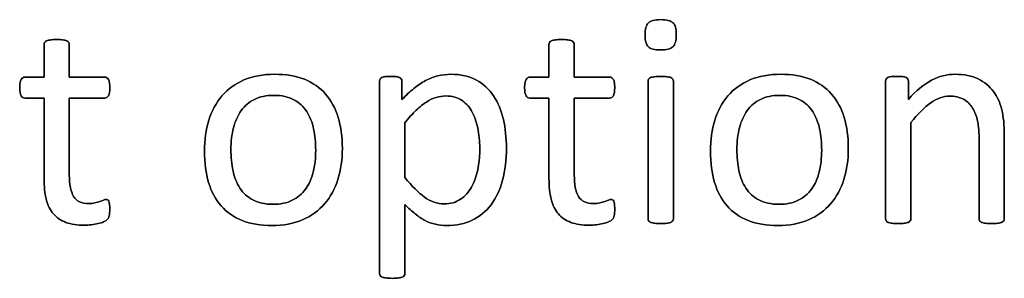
# Model space of a CAD drawing. Header units: inches. Extents: x 0 to 17820, y -10 to 12600.
# Tile 86 of 256: x 1527 to 2022, y 11880 to 12010. Entities that reach past the tile are written whole.
import ezdxf

# ---------------------------------------------------------------- set-up
doc = ezdxf.new("R2010")
doc.units = ezdxf.units.IN
doc.layers.add('254', color=7, linetype='Continuous', true_color=0xffffff)

msp = doc.modelspace()

# ---------------------------------------------------------------- linework, layer by layer
at = {"layer": '254', "color": 150, "linetype": 'Continuous', "lineweight": 25}
for points, knots in [([(1855.358, 11996.782), (1856.491, 11997.871), (1857.068, 11999.891), (1857.068, 12005.776), (1856.52, 12007.767), (1854.299, 12009.874), (1852.25, 12010.393), (1846.248, 12010.393), (1844.171, 12009.873), (1843.046, 12008.777), (1841.921, 12007.709), (1841.372, 12005.69), (1841.372, 11999.775), (1841.921, 11997.784), (1844.113, 11995.707), (1846.162, 11995.159), (1852.163, 11995.159), (1854.24, 11995.707), (1855.358, 11996.782)], [0, 0, 0, 0, 0.128303, 0.128303, 0.2541147, 0.2541147, 0.3766179, 0.3766179, 0.5014998, 0.5014998, 0.5014998, 0.626434, 0.626434, 0.7501552, 0.7501552, 0.8738764, 0.8738764, 1, 1, 1, 1]), ([(1572.244, 11911.778), (1572.446, 11912.643), (1572.561, 11913.826), (1572.561, 11916.25), (1572.503, 11917), (1572.417, 11917.634), (1572.301, 11918.24), (1572.186, 11918.731), (1572.071, 11919.077), (1571.926, 11919.452), (1571.753, 11919.683), (1571.523, 11919.827), (1571.292, 11919.943), (1571.032, 11920), (1570.368, 11920), (1569.907, 11919.885), (1569.416, 11919.654), (1568.897, 11919.423), (1568.262, 11919.192), (1567.57, 11918.933), (1566.849, 11918.673), (1566.012, 11918.442), (1564.165, 11917.981), (1563.127, 11917.865), (1558.308, 11917.865), (1555.769, 11919.077), (1552.929, 11923.946), (1552.25, 11927.559), (1552.25, 11945.188), (1552.25, 11958.056), (1552.25, 11970.924), (1558.174, 11970.924), (1564.098, 11970.924), (1570.801, 11970.924), (1571.407, 11971.356), (1572.33, 11972.972), (1572.561, 11974.328), (1572.561, 11977.156), (1572.503, 11977.963), (1572.417, 11978.627), (1572.301, 11979.291), (1572.128, 11979.839), (1571.898, 11980.272), (1571.667, 11980.733), (1571.407, 11981.022), (1571.09, 11981.195), (1570.801, 11981.397), (1570.426, 11981.483), (1564.098, 11981.483), (1558.174, 11981.483), (1552.25, 11981.483), (1552.25, 11986.965), (1552.25, 11992.447), (1552.25, 11998.304), (1552.134, 11998.621), (1551.73, 11999.256), (1551.413, 11999.516), (1550.49, 11999.977), (1549.826, 12000.15), (1549.018, 12000.237), (1548.21, 12000.352), (1547.143, 12000.41), (1544.633, 12000.41), (1543.594, 12000.352), (1542.786, 12000.237), (1541.978, 12000.15), (1541.315, 11999.977), (1540.334, 11999.516), (1540.016, 11999.256), (1539.814, 11998.939), (1539.641, 11998.621), (1539.555, 11998.304), (1539.555, 11992.447), (1539.555, 11986.965), (1539.555, 11981.483), (1536.352, 11981.483), (1533.15, 11981.483), (1529.514, 11981.483), (1529.168, 11981.397), (1528.822, 11981.195), (1528.476, 11981.022), (1528.216, 11980.733), (1528.014, 11980.272), (1527.812, 11979.839), (1527.639, 11979.291), (1527.524, 11978.627), (1527.379, 11977.963), (1527.322, 11977.156), (1527.322, 11974.328), (1527.553, 11972.972), (1528.476, 11971.356), (1529.082, 11970.924), (1533.092, 11970.924), (1536.323, 11970.924), (1539.555, 11970.924), (1539.555, 11957.44), (1539.555, 11943.957), (1539.555, 11926.463), (1539.93, 11923.001), (1540.68, 11920.058), (1541.401, 11917.086), (1542.613, 11914.663), (1545.888, 11910.813), (1547.98, 11909.383), (1553.115, 11907.479), (1556.202, 11907.017), (1560.963, 11907.017), (1562.146, 11907.075), (1563.329, 11907.248), (1564.512, 11907.392), (1565.637, 11907.594), (1567.714, 11908.056), (1568.666, 11908.344), (1569.474, 11908.69), (1570.311, 11909.066), (1570.917, 11909.441), (1571.321, 11909.845), (1571.753, 11910.248), (1572.042, 11910.912), (1572.244, 11911.778)], [0, 0, 0, 0, 0.0169336, 0.0169336, 0.0273543, 0.0273543, 0.0273543, 0.0342551, 0.0342551, 0.0342551, 0.0386532, 0.0386532, 0.0386532, 0.0421312, 0.0421312, 0.0486524, 0.0486524, 0.0486524, 0.0578371, 0.0578371, 0.0578371, 0.0698121, 0.0698121, 0.0817871, 0.0817871, 0.1185882, 0.1185882, 0.1557168, 0.1557168, 0.2560764, 0.2560764, 0.2560764, 0.3153147, 0.3153147, 0.3231042, 0.3231042, 0.3308936, 0.3308936, 0.3350317, 0.3350317, 0.3350317, 0.3406368, 0.3406368, 0.3406368, 0.3446716, 0.3446716, 0.3446716, 0.3483066, 0.3483066, 0.4016209, 0.4016209, 0.4016209, 0.454298, 0.454298, 0.4579023, 0.4579023, 0.4615065, 0.4615065, 0.4651107, 0.4651107, 0.4651107, 0.4751388, 0.4751388, 0.484939, 0.484939, 0.484939, 0.4914006, 0.4914006, 0.4978622, 0.4978622, 0.4978622, 0.5012317, 0.5012317, 0.550479, 0.550479, 0.550479, 0.5810003, 0.5810003, 0.5851248, 0.5851248, 0.5851248, 0.5891096, 0.5891096, 0.5891096, 0.5945805, 0.5945805, 0.5945805, 0.6024171, 0.6024171, 0.6171684, 0.6171684, 0.6319196, 0.6319196, 0.69311, 0.69311, 0.69311, 0.82944, 0.82944, 0.8699889, 0.8699889, 0.8699889, 0.8978939, 0.8978939, 0.9255581, 0.9255581, 0.9532222, 0.9532222, 0.9623692, 0.9623692, 0.9623692, 0.9738223, 0.9738223, 0.9852753, 0.9852753, 0.9852753, 0.9926659, 0.9926659, 0.9926659, 1, 1, 1, 1]), ([(1825.821, 11911.778), (1826.023, 11912.643), (1826.139, 11913.826), (1826.139, 11916.25), (1826.081, 11917), (1825.995, 11917.634), (1825.879, 11918.24), (1825.764, 11918.731), (1825.648, 11919.077), (1825.504, 11919.452), (1825.331, 11919.683), (1825.1, 11919.827), (1824.869, 11919.943), (1824.61, 11920), (1823.946, 11920), (1823.484, 11919.885), (1822.994, 11919.654), (1822.475, 11919.423), (1821.84, 11919.192), (1821.147, 11918.933), (1820.426, 11918.673), (1819.589, 11918.442), (1817.743, 11917.981), (1816.704, 11917.865), (1811.886, 11917.865), (1809.347, 11919.077), (1806.507, 11923.946), (1805.827, 11927.559), (1805.827, 11945.188), (1805.827, 11958.056), (1805.827, 11970.924), (1811.751, 11970.924), (1817.676, 11970.924), (1824.379, 11970.924), (1824.985, 11971.356), (1825.908, 11972.972), (1826.139, 11974.328), (1826.139, 11977.156), (1826.081, 11977.963), (1825.995, 11978.627), (1825.879, 11979.291), (1825.706, 11979.839), (1825.475, 11980.272), (1825.244, 11980.733), (1824.985, 11981.022), (1824.667, 11981.195), (1824.379, 11981.397), (1824.004, 11981.483), (1817.676, 11981.483), (1811.751, 11981.483), (1805.827, 11981.483), (1805.827, 11986.965), (1805.827, 11992.447), (1805.827, 11998.304), (1805.712, 11998.621), (1805.308, 11999.256), (1804.99, 11999.516), (1804.067, 11999.977), (1803.404, 12000.15), (1802.596, 12000.237), (1801.788, 12000.352), (1800.72, 12000.41), (1798.21, 12000.41), (1797.172, 12000.352), (1796.364, 12000.237), (1795.556, 12000.15), (1794.892, 11999.977), (1793.911, 11999.516), (1793.594, 11999.256), (1793.392, 11998.939), (1793.219, 11998.621), (1793.132, 11998.304), (1793.132, 11992.447), (1793.132, 11986.965), (1793.132, 11981.483), (1789.93, 11981.483), (1786.727, 11981.483), (1783.092, 11981.483), (1782.746, 11981.397), (1782.4, 11981.195), (1782.053, 11981.022), (1781.794, 11980.733), (1781.592, 11980.272), (1781.39, 11979.839), (1781.217, 11979.291), (1781.101, 11978.627), (1780.957, 11977.963), (1780.899, 11977.156), (1780.899, 11974.328), (1781.13, 11972.972), (1782.053, 11971.356), (1782.659, 11970.924), (1786.67, 11970.924), (1789.901, 11970.924), (1793.132, 11970.924), (1793.132, 11957.44), (1793.132, 11943.957), (1793.132, 11926.463), (1793.508, 11923.001), (1794.258, 11920.058), (1794.979, 11917.086), (1796.191, 11914.663), (1799.466, 11910.813), (1801.557, 11909.383), (1806.693, 11907.479), (1809.78, 11907.017), (1814.54, 11907.017), (1815.723, 11907.075), (1816.906, 11907.248), (1818.089, 11907.392), (1819.214, 11907.594), (1821.292, 11908.056), (1822.244, 11908.344), (1823.052, 11908.69), (1823.888, 11909.066), (1824.494, 11909.441), (1824.898, 11909.845), (1825.331, 11910.248), (1825.619, 11910.912), (1825.821, 11911.778)], [0, 0, 0, 0, 0.0169336, 0.0169336, 0.0273543, 0.0273543, 0.0273543, 0.0342551, 0.0342551, 0.0342551, 0.0386532, 0.0386532, 0.0386532, 0.0421312, 0.0421312, 0.0486524, 0.0486524, 0.0486524, 0.0578371, 0.0578371, 0.0578371, 0.0698121, 0.0698121, 0.0817871, 0.0817871, 0.1185882, 0.1185882, 0.1557168, 0.1557168, 0.2560764, 0.2560764, 0.2560764, 0.3153147, 0.3153147, 0.3231042, 0.3231042, 0.3308936, 0.3308936, 0.3350317, 0.3350317, 0.3350317, 0.3406368, 0.3406368, 0.3406368, 0.3446716, 0.3446716, 0.3446716, 0.3483066, 0.3483066, 0.4016209, 0.4016209, 0.4016209, 0.454298, 0.454298, 0.4579023, 0.4579023, 0.4615065, 0.4615065, 0.4651107, 0.4651107, 0.4651107, 0.4751388, 0.4751388, 0.484939, 0.484939, 0.484939, 0.4914006, 0.4914006, 0.4978622, 0.4978622, 0.4978622, 0.5012317, 0.5012317, 0.550479, 0.550479, 0.550479, 0.5810003, 0.5810003, 0.5851248, 0.5851248, 0.5851248, 0.5891096, 0.5891096, 0.5891096, 0.5945805, 0.5945805, 0.5945805, 0.6024171, 0.6024171, 0.6171684, 0.6171684, 0.6319196, 0.6319196, 0.69311, 0.69311, 0.69311, 0.82944, 0.82944, 0.8699889, 0.8699889, 0.8699889, 0.8978939, 0.8978939, 0.9255581, 0.9255581, 0.9532222, 0.9532222, 0.9623692, 0.9623692, 0.9623692, 0.9738223, 0.9738223, 0.9852753, 0.9852753, 0.9852753, 0.9926659, 0.9926659, 0.9926659, 1, 1, 1, 1]), ([(1687.114, 11930.046), (1688.603, 11934.801), (1689.353, 11939.995), (1689.353, 11951.42), (1688.632, 11956.613), (1685.859, 11965.854), (1683.698, 11969.769), (1678.088, 11976.247), (1674.552, 11978.714), (1666.06, 11982.064), (1661.107, 11982.926), (1649.538, 11982.926), (1644.373, 11982.003), (1635.544, 11978.194), (1631.88, 11975.54), (1625.963, 11968.646), (1623.773, 11964.576), (1620.838, 11955.081), (1620.109, 11949.891), (1620.109, 11938.379), (1620.801, 11933.157), (1623.571, 11923.924), (1625.677, 11920), (1631.32, 11913.552), (1634.852, 11911.085), (1643.292, 11907.675), (1648.268, 11906.844), (1659.809, 11906.844), (1664.944, 11907.825), (1673.841, 11911.638), (1677.524, 11914.345), (1683.409, 11921.212), (1685.631, 11925.309), (1687.114, 11930.046)], [0, 0, 0, 0, 0.0581053, 0.0581053, 0.1179985, 0.1179985, 0.1779958, 0.1779958, 0.2382588, 0.2382588, 0.2986629, 0.2986629, 0.3612134, 0.3612134, 0.4237638, 0.4237638, 0.4857565, 0.4857565, 0.5474063, 0.5474063, 0.611258, 0.611258, 0.6751096, 0.6751096, 0.7386795, 0.7386795, 0.8024746, 0.8024746, 0.8682127, 0.8682127, 0.9341063, 0.9341063, 1, 1, 1, 1]), ([(1769.795, 11929.636), (1771.09, 11934.455), (1771.753, 11939.879), (1771.753, 11950.958), (1771.234, 11955.719), (1769.207, 11964.696), (1767.57, 11968.615), (1763.091, 11975.391), (1760.213, 11978.05), (1753.137, 11981.962), (1748.845, 11982.926), (1741.517, 11982.926), (1739.324, 11982.666), (1737.247, 11982.118), (1735.169, 11981.599), (1733.15, 11980.791), (1731.159, 11979.752), (1729.197, 11978.685), (1727.235, 11977.386), (1723.343, 11974.181), (1721.321, 11972.308), (1719.214, 11970.173), (1719.214, 11973.27), (1719.214, 11976.367), (1719.214, 11979.925), (1719.128, 11980.3), (1718.926, 11980.589), (1718.753, 11980.877), (1718.435, 11981.108), (1717.512, 11981.512), (1716.935, 11981.656), (1715.55, 11981.83), (1714.656, 11981.858), (1712.55, 11981.858), (1711.684, 11981.83), (1710.241, 11981.656), (1709.664, 11981.512), (1708.741, 11981.108), (1708.424, 11980.877), (1708.135, 11980.3), (1708.049, 11979.925), (1708.049, 11947.236), (1708.049, 11915.009), (1708.049, 11882.349), (1708.135, 11882.003), (1708.308, 11881.685), (1708.51, 11881.397), (1708.828, 11881.137), (1709.809, 11880.733), (1710.472, 11880.56), (1711.28, 11880.473), (1712.088, 11880.358), (1713.127, 11880.3), (1715.637, 11880.3), (1716.704, 11880.358), (1717.512, 11880.473), (1718.32, 11880.56), (1718.984, 11880.733), (1719.907, 11881.137), (1720.224, 11881.397), (1720.426, 11881.685), (1720.628, 11882.003), (1720.744, 11882.349), (1720.744, 11894.322), (1720.744, 11905.863), (1720.744, 11917.404), (1722.59, 11915.586), (1724.321, 11914.028), (1727.61, 11911.374), (1729.284, 11910.248), (1732.595, 11908.505), (1734.304, 11907.883), (1736.064, 11907.479), (1737.795, 11907.046), (1739.699, 11906.844), (1746.566, 11906.844), (1750.836, 11907.767), (1758.337, 11911.402), (1761.482, 11913.999), (1766.574, 11920.711), (1768.493, 11924.79), (1769.795, 11929.636)], [0, 0, 0, 0, 0.0539213, 0.0539213, 0.0985989, 0.0985989, 0.1436132, 0.1436132, 0.1881866, 0.1881866, 0.2324828, 0.2324828, 0.2528488, 0.2528488, 0.2528488, 0.2747557, 0.2747557, 0.2747557, 0.298571, 0.298571, 0.3220058, 0.3220058, 0.3220058, 0.3526958, 0.3526958, 0.3572707, 0.3572707, 0.3572707, 0.3612866, 0.3612866, 0.3653025, 0.3653025, 0.3693184, 0.3693184, 0.3732257, 0.3732257, 0.3771331, 0.3771331, 0.3810405, 0.3810405, 0.3849478, 0.3849478, 0.6577304, 0.6577304, 0.6613935, 0.6613935, 0.6613935, 0.6652587, 0.6652587, 0.6691239, 0.6691239, 0.6691239, 0.6784706, 0.6784706, 0.6880346, 0.6880346, 0.6880346, 0.6940597, 0.6940597, 0.7000848, 0.7000848, 0.7000848, 0.7035935, 0.7035935, 0.797161, 0.797161, 0.797161, 0.818167, 0.818167, 0.839173, 0.839173, 0.8604682, 0.8604682, 0.8604682, 0.87776, 0.87776, 0.9184324, 0.9184324, 0.9591047, 0.9591047, 1, 1, 1, 1]), ([(1855.286, 11909.205), (1855.481, 11909.469), (1855.596, 11909.816), (1855.596, 11933.32), (1855.596, 11956.392), (1855.596, 11979.839), (1855.481, 11980.156), (1855.077, 11980.791), (1854.76, 11981.051), (1853.836, 11981.454), (1853.173, 11981.599), (1852.365, 11981.714), (1851.557, 11981.801), (1850.49, 11981.858), (1847.98, 11981.858), (1846.941, 11981.801), (1846.133, 11981.714), (1845.325, 11981.599), (1844.662, 11981.454), (1843.681, 11981.051), (1843.363, 11980.791), (1843.161, 11980.473), (1842.988, 11980.156), (1842.902, 11979.839), (1842.902, 11956.392), (1842.902, 11933.32), (1842.902, 11909.816), (1842.988, 11909.469), (1843.161, 11909.21), (1843.363, 11908.921), (1843.681, 11908.662), (1844.662, 11908.258), (1845.325, 11908.113), (1846.133, 11907.998), (1846.941, 11907.911), (1847.98, 11907.854), (1850.49, 11907.854), (1851.557, 11907.911), (1852.365, 11907.998), (1853.173, 11908.113), (1853.836, 11908.258), (1854.76, 11908.662), (1855.077, 11908.921), (1855.286, 11909.205)], [0, 0, 0, 0, 0.0079449, 0.0079449, 0.4314948, 0.4314948, 0.4383804, 0.4383804, 0.4452659, 0.4452659, 0.4521515, 0.4521515, 0.4521515, 0.4712256, 0.4712256, 0.4898663, 0.4898663, 0.4898663, 0.5020993, 0.5020993, 0.5143323, 0.5143323, 0.5143323, 0.5207714, 0.5207714, 0.9168542, 0.9168542, 0.9242838, 0.9242838, 0.9242838, 0.9318608, 0.9318608, 0.9394378, 0.9394378, 0.9394378, 0.9577211, 0.9577211, 0.9764296, 0.9764296, 0.9764296, 0.9882148, 0.9882148, 1, 1, 1, 1]), ([(1941.211, 11930.046), (1942.7, 11934.801), (1943.45, 11939.995), (1943.45, 11951.42), (1942.729, 11956.613), (1939.956, 11965.854), (1937.795, 11969.769), (1932.185, 11976.247), (1928.649, 11978.714), (1920.157, 11982.064), (1915.204, 11982.926), (1903.634, 11982.926), (1898.47, 11982.003), (1889.641, 11978.194), (1885.977, 11975.54), (1880.06, 11968.646), (1877.87, 11964.576), (1874.935, 11955.081), (1874.206, 11949.891), (1874.206, 11938.379), (1874.898, 11933.157), (1877.668, 11923.924), (1879.774, 11920), (1885.417, 11913.552), (1888.949, 11911.085), (1897.389, 11907.675), (1902.365, 11906.844), (1913.906, 11906.844), (1919.041, 11907.825), (1927.938, 11911.638), (1931.621, 11914.345), (1937.506, 11921.212), (1939.728, 11925.309), (1941.211, 11930.046)], [0, 0, 0, 0, 0.0581053, 0.0581053, 0.1179985, 0.1179985, 0.1779958, 0.1779958, 0.2382588, 0.2382588, 0.2986629, 0.2986629, 0.3612134, 0.3612134, 0.4237638, 0.4237638, 0.4857565, 0.4857565, 0.5474063, 0.5474063, 0.611258, 0.611258, 0.6751096, 0.6751096, 0.7386795, 0.7386795, 0.8024746, 0.8024746, 0.8682127, 0.8682127, 0.9341063, 0.9341063, 1, 1, 1, 1]), ([(2021.472, 11909.205), (2021.667, 11909.469), (2021.782, 11909.816), (2021.782, 11924.328), (2021.782, 11938.408), (2021.782, 11957.392), (2021.349, 11961.604), (2019.674, 11968.651), (2018.262, 11971.703), (2014.363, 11976.921), (2011.799, 11979.031), (2005.51, 11982.147), (2001.615, 11982.926), (1993.046, 11982.926), (1989.151, 11981.916), (1981.384, 11977.889), (1977.495, 11974.674), (1973.6, 11970.318), (1973.6, 11973.366), (1973.6, 11976.415), (1973.6, 11979.896), (1973.513, 11980.243), (1973.34, 11980.502), (1973.167, 11980.791), (1972.879, 11981.051), (1972.446, 11981.281), (1972.042, 11981.512), (1971.465, 11981.656), (1969.993, 11981.826), (1969.041, 11981.858), (1966.733, 11981.858), (1965.781, 11981.83), (1964.338, 11981.656), (1963.761, 11981.512), (1962.838, 11981.051), (1962.521, 11980.791), (1962.377, 11980.502), (1962.232, 11980.243), (1962.146, 11979.896), (1962.146, 11956.392), (1962.146, 11933.32), (1962.146, 11909.816), (1962.232, 11909.469), (1962.405, 11909.21), (1962.607, 11908.921), (1962.925, 11908.662), (1963.906, 11908.258), (1964.569, 11908.113), (1965.377, 11907.998), (1966.185, 11907.911), (1967.224, 11907.854), (1969.734, 11907.854), (1970.801, 11907.911), (1971.609, 11907.998), (1972.417, 11908.113), (1973.08, 11908.258), (1974.004, 11908.662), (1974.321, 11908.921), (1974.523, 11909.21), (1974.725, 11909.469), (1974.84, 11909.816), (1974.84, 11926.377), (1974.84, 11942.505), (1974.84, 11958.633), (1978.332, 11962.989), (1981.649, 11966.307), (1988.035, 11970.795), (1991.199, 11971.933), (1996.854, 11971.933), (1999.018, 11971.472), (2002.746, 11969.637), (2004.269, 11968.298), (2006.622, 11964.798), (2007.529, 11962.73), (2008.79, 11957.917), (2009.087, 11954.738), (2009.087, 11937.273), (2009.087, 11923.761), (2009.087, 11909.816), (2009.174, 11909.469), (2009.376, 11909.21), (2009.578, 11908.921), (2009.924, 11908.662), (2010.847, 11908.258), (2011.482, 11908.113), (2012.319, 11907.998), (2013.127, 11907.911), (2014.165, 11907.854), (2016.704, 11907.854), (2017.714, 11907.911), (2018.551, 11907.998), (2019.359, 11908.113), (2019.993, 11908.258), (2020.917, 11908.662), (2021.263, 11908.921), (2021.472, 11909.205)], [0, 0, 0, 0, 0.003308, 0.003308, 0.1109298, 0.1109298, 0.148421, 0.148421, 0.1859825, 0.1859825, 0.2230812, 0.2230812, 0.2601799, 0.2601799, 0.2919457, 0.2919457, 0.3235262, 0.3235262, 0.3235262, 0.3491126, 0.3491126, 0.3527447, 0.3527447, 0.3527447, 0.3561092, 0.3561092, 0.3561092, 0.3611616, 0.3611616, 0.3660223, 0.3660223, 0.3711323, 0.3711323, 0.3762422, 0.3762422, 0.3813522, 0.3813522, 0.3813522, 0.3843323, 0.3843323, 0.5432056, 0.5432056, 0.5461857, 0.5461857, 0.5461857, 0.549519, 0.549519, 0.5528522, 0.5528522, 0.5528522, 0.5609049, 0.5609049, 0.5691449, 0.5691449, 0.5691449, 0.5743354, 0.5743354, 0.579526, 0.579526, 0.579526, 0.5824175, 0.5824175, 0.6901747, 0.6901747, 0.6901747, 0.7261598, 0.7261598, 0.7619281, 0.7619281, 0.7898925, 0.7898925, 0.8175111, 0.8175111, 0.8448187, 0.8448187, 0.8717433, 0.8717433, 0.9637847, 0.9637847, 0.9667327, 0.9667327, 0.9667327, 0.9700902, 0.9700902, 0.9734478, 0.9734478, 0.9734478, 0.9817377, 0.9817377, 0.9896591, 0.9896591, 0.9896591, 0.9948295, 0.9948295, 1, 1, 1, 1]), ([(1674.924, 11955.401), (1675.619, 11952.055), (1675.966, 11948.535), (1675.966, 11940.774), (1675.562, 11937.109), (1674.725, 11933.791), (1673.917, 11930.445), (1672.619, 11927.559), (1669.133, 11922.737), (1666.906, 11920.866), (1661.482, 11918.211), (1658.28, 11917.548), (1650.518, 11917.548), (1647.143, 11918.269), (1644.431, 11919.741), (1641.69, 11921.183), (1639.526, 11923.174), (1636.295, 11928.136), (1635.141, 11931.051), (1633.761, 11937.716), (1633.409, 11941.293), (1633.409, 11949.025), (1633.842, 11952.689), (1635.524, 11959.359), (1636.843, 11962.239), (1640.319, 11967.105), (1642.527, 11968.99), (1647.927, 11971.633), (1651.153, 11972.308), (1658.943, 11972.308), (1662.319, 11971.587), (1667.731, 11968.651), (1669.907, 11966.682), (1673.08, 11961.662), (1674.235, 11958.719), (1674.924, 11955.401)], [0, 0, 0, 0, 0.0676707, 0.0676707, 0.1400264, 0.1400264, 0.1400264, 0.2011218, 0.2011218, 0.2630503, 0.2630503, 0.3249788, 0.3249788, 0.3931969, 0.3931969, 0.3931969, 0.4510423, 0.4510423, 0.5088876, 0.5088876, 0.5662549, 0.5662549, 0.6253606, 0.6253606, 0.6850724, 0.6850724, 0.7452559, 0.7452559, 0.8049234, 0.8049234, 0.8701413, 0.8701413, 0.9350707, 0.9350707, 1, 1, 1, 1]), ([(1757.558, 11954.738), (1758.106, 11951.42), (1758.366, 11948.015), (1758.366, 11941.235), (1758.02, 11938.033), (1756.693, 11931.685), (1755.654, 11928.8), (1752.827, 11923.664), (1750.98, 11921.616), (1746.408, 11918.549), (1743.681, 11917.779), (1737.074, 11917.779), (1733.784, 11918.904), (1727.553, 11923.405), (1724.235, 11926.665), (1720.744, 11930.935), (1720.744, 11940.12), (1720.744, 11949.304), (1720.744, 11958.488), (1722.734, 11960.999), (1724.638, 11963.105), (1728.246, 11966.537), (1729.947, 11967.923), (1731.592, 11968.962), (1733.236, 11970.029), (1734.852, 11970.808), (1736.439, 11971.27), (1738.026, 11971.76), (1739.641, 11972.02), (1744.575, 11972.02), (1747.316, 11971.241), (1751.734, 11968.16), (1753.49, 11966.105), (1756.075, 11960.993), (1757.01, 11958.056), (1757.558, 11954.738)], [0, 0, 0, 0, 0.0683135, 0.0683135, 0.1305178, 0.1305178, 0.192722, 0.192722, 0.2549262, 0.2549262, 0.317497, 0.317497, 0.3851873, 0.3851873, 0.4528776, 0.4528776, 0.4528776, 0.6292528, 0.6292528, 0.6292528, 0.6836987, 0.6836987, 0.7390439, 0.7390439, 0.7390439, 0.7741419, 0.7741419, 0.7741419, 0.8062151, 0.8062151, 0.8703613, 0.8703613, 0.9354716, 0.9354716, 1, 1, 1, 1]), ([(1929.021, 11955.401), (1929.716, 11952.055), (1930.063, 11948.535), (1930.063, 11940.774), (1929.659, 11937.109), (1928.822, 11933.791), (1928.014, 11930.445), (1926.716, 11927.559), (1923.23, 11922.737), (1921.003, 11920.866), (1915.579, 11918.211), (1912.377, 11917.548), (1904.615, 11917.548), (1901.24, 11918.269), (1898.528, 11919.741), (1895.787, 11921.183), (1893.623, 11923.174), (1890.392, 11928.136), (1889.237, 11931.051), (1887.858, 11937.716), (1887.506, 11941.293), (1887.506, 11949.025), (1887.939, 11952.689), (1889.621, 11959.359), (1890.94, 11962.239), (1894.416, 11967.105), (1896.623, 11968.99), (1902.024, 11971.633), (1905.25, 11972.308), (1913.04, 11972.308), (1916.416, 11971.587), (1921.828, 11968.651), (1924.004, 11966.682), (1927.177, 11961.662), (1928.332, 11958.719), (1929.021, 11955.401)], [0, 0, 0, 0, 0.0676707, 0.0676707, 0.1400264, 0.1400264, 0.1400264, 0.2011218, 0.2011218, 0.2630503, 0.2630503, 0.3249788, 0.3249788, 0.3931969, 0.3931969, 0.3931969, 0.4510423, 0.4510423, 0.5088876, 0.5088876, 0.5662549, 0.5662549, 0.6253606, 0.6253606, 0.6850724, 0.6850724, 0.7452559, 0.7452559, 0.8049234, 0.8049234, 0.8701413, 0.8701413, 0.9350707, 0.9350707, 1, 1, 1, 1])]:
    msp.add_open_spline(points, degree=3, knots=knots, dxfattribs=at)
at = {"layer": '254', "color": 2, "linetype": 'Continuous', "lineweight": 25}
for points, knots in [([(1843.046, 12008.777), (1841.921, 12007.709), (1841.372, 12005.69), (1841.372, 11999.775), (1841.921, 11997.784), (1844.113, 11995.707), (1846.162, 11995.159), (1852.163, 11995.159), (1854.24, 11995.707), (1855.366, 11996.775)], [0, 0, 0, 0, 0.2506201, 0.2506201, 0.498807, 0.498807, 0.7469939, 0.7469939, 1, 1, 1, 1]), ([(1855.366, 11996.775), (1856.491, 11997.871), (1857.068, 11999.891), (1857.068, 12005.776), (1856.52, 12007.767), (1854.299, 12009.874), (1852.25, 12010.393), (1846.248, 12010.393), (1844.171, 12009.873), (1843.046, 12008.777)], [0, 0, 0, 0, 0.2558386, 0.2558386, 0.5067095, 0.5067095, 0.7509832, 0.7509832, 1, 1, 1, 1]), ([(1539.814, 11998.939), (1539.641, 11998.621), (1539.555, 11998.304), (1539.555, 11992.447), (1539.555, 11986.965), (1539.555, 11981.483)], [0, 0, 0, 0, 0.0640394, 0.0640394, 1, 1, 1, 1]), ([(1542.786, 12000.237), (1541.978, 12000.15), (1541.315, 11999.977), (1540.334, 11999.516), (1540.016, 11999.256), (1539.814, 11998.939)], [0, 0, 0, 0, 0.5, 0.5, 1, 1, 1, 1]), ([(1549.018, 12000.237), (1548.21, 12000.352), (1547.143, 12000.41), (1544.633, 12000.41), (1543.594, 12000.352), (1542.786, 12000.237)], [0, 0, 0, 0, 0.5057471, 0.5057471, 1, 1, 1, 1]), ([(1552.25, 11981.483), (1552.25, 11986.965), (1552.25, 11992.447), (1552.25, 11998.304), (1552.134, 11998.621), (1551.73, 11999.256), (1551.413, 11999.516), (1550.49, 11999.977), (1549.826, 12000.15), (1549.018, 12000.237)], [0, 0, 0, 0, 0.8296943, 0.8296943, 0.8864629, 0.8864629, 0.9432314, 0.9432314, 1, 1, 1, 1]), ([(1793.392, 11998.939), (1793.219, 11998.621), (1793.132, 11998.304), (1793.132, 11992.447), (1793.132, 11986.965), (1793.132, 11981.483)], [0, 0, 0, 0, 0.0640394, 0.0640394, 1, 1, 1, 1]), ([(1796.364, 12000.237), (1795.556, 12000.15), (1794.892, 11999.977), (1793.911, 11999.516), (1793.594, 11999.256), (1793.392, 11998.939)], [0, 0, 0, 0, 0.5, 0.5, 1, 1, 1, 1]), ([(1802.596, 12000.237), (1801.788, 12000.352), (1800.72, 12000.41), (1798.21, 12000.41), (1797.172, 12000.352), (1796.364, 12000.237)], [0, 0, 0, 0, 0.5057471, 0.5057471, 1, 1, 1, 1]), ([(1805.827, 11981.483), (1805.827, 11986.965), (1805.827, 11992.447), (1805.827, 11998.304), (1805.712, 11998.621), (1805.308, 11999.256), (1804.99, 11999.516), (1804.067, 11999.977), (1803.404, 12000.15), (1802.596, 12000.237)], [0, 0, 0, 0, 0.8296943, 0.8296943, 0.8864629, 0.8864629, 0.9432314, 0.9432314, 1, 1, 1, 1]), ([(1539.555, 11981.483), (1536.352, 11981.483), (1533.15, 11981.483), (1529.514, 11981.483), (1529.168, 11981.397), (1528.822, 11981.195)], [0, 0, 0, 0, 0.8809524, 0.8809524, 1, 1, 1, 1]), ([(1571.09, 11981.195), (1570.801, 11981.397), (1570.426, 11981.483), (1564.098, 11981.483), (1558.174, 11981.483), (1552.25, 11981.483)], [0, 0, 0, 0, 0.0638298, 0.0638298, 1, 1, 1, 1]), ([(1687.131, 11930.041), (1688.603, 11934.801), (1689.353, 11939.995), (1689.353, 11951.42), (1688.632, 11956.613), (1685.859, 11965.854), (1683.698, 11969.769), (1678.088, 11976.247), (1674.552, 11978.714), (1666.06, 11982.064), (1661.107, 11982.926), (1649.538, 11982.926), (1644.373, 11982.003), (1635.544, 11978.194), (1631.88, 11975.54), (1625.963, 11968.646), (1623.773, 11964.576), (1622.301, 11959.816)], [0, 0, 0, 0, 0.1196183, 0.1196183, 0.2429171, 0.2429171, 0.36643, 0.36643, 0.4904903, 0.4904903, 0.6148409, 0.6148409, 0.74361, 0.74361, 0.8723791, 0.8723791, 1, 1, 1, 1]), ([(1718.926, 11980.589), (1718.753, 11980.877), (1718.435, 11981.108), (1717.512, 11981.512), (1716.935, 11981.656), (1715.55, 11981.83), (1714.656, 11981.858), (1712.55, 11981.858), (1711.684, 11981.83), (1710.241, 11981.656), (1709.664, 11981.512), (1708.741, 11981.108), (1708.424, 11980.877), (1708.135, 11980.3), (1708.049, 11979.925), (1708.049, 11947.236), (1708.049, 11915.009), (1708.049, 11882.349), (1708.135, 11882.003), (1708.308, 11881.685)], [0, 0, 0, 0, 0.0132049, 0.0132049, 0.0264097, 0.0264097, 0.0396146, 0.0396146, 0.0524625, 0.0524625, 0.0653105, 0.0653105, 0.0781585, 0.0781585, 0.0910064, 0.0910064, 0.987955, 0.987955, 1, 1, 1, 1]), ([(1769.791, 11929.637), (1771.09, 11934.455), (1771.753, 11939.879), (1771.753, 11950.958), (1771.234, 11955.719), (1769.207, 11964.696), (1767.57, 11968.615), (1763.091, 11975.391), (1760.213, 11978.05), (1753.137, 11981.962), (1748.845, 11982.926), (1741.517, 11982.926), (1739.324, 11982.666), (1737.247, 11982.118)], [0, 0, 0, 0, 0.213255, 0.213255, 0.3899519, 0.3899519, 0.5679805, 0.5679805, 0.7442654, 0.7442654, 0.9194537, 0.9194537, 1, 1, 1, 1]), ([(1793.132, 11981.483), (1789.93, 11981.483), (1786.727, 11981.483), (1783.092, 11981.483), (1782.746, 11981.397), (1782.4, 11981.195)], [0, 0, 0, 0, 0.8809524, 0.8809524, 1, 1, 1, 1]), ([(1824.667, 11981.195), (1824.379, 11981.397), (1824.004, 11981.483), (1817.676, 11981.483), (1811.751, 11981.483), (1805.827, 11981.483)], [0, 0, 0, 0, 0.0638298, 0.0638298, 1, 1, 1, 1]), ([(1846.133, 11981.714), (1845.325, 11981.599), (1844.662, 11981.454), (1843.681, 11981.051), (1843.363, 11980.791), (1843.161, 11980.473)], [0, 0, 0, 0, 0.5, 0.5, 1, 1, 1, 1]), ([(1852.365, 11981.714), (1851.557, 11981.801), (1850.49, 11981.858), (1847.98, 11981.858), (1846.941, 11981.801), (1846.133, 11981.714)], [0, 0, 0, 0, 0.5057471, 0.5057471, 1, 1, 1, 1]), ([(1855.279, 11909.21), (1855.481, 11909.469), (1855.596, 11909.816), (1855.596, 11933.32), (1855.596, 11956.392), (1855.596, 11979.839), (1855.481, 11980.156), (1855.077, 11980.791), (1854.76, 11981.051), (1853.836, 11981.454), (1853.173, 11981.599), (1852.365, 11981.714)], [0, 0, 0, 0, 0.0175713, 0.0175713, 0.9543147, 0.9543147, 0.9695431, 0.9695431, 0.9847716, 0.9847716, 1, 1, 1, 1]), ([(1941.228, 11930.041), (1942.7, 11934.801), (1943.45, 11939.995), (1943.45, 11951.42), (1942.729, 11956.613), (1939.956, 11965.854), (1937.795, 11969.769), (1932.185, 11976.247), (1928.649, 11978.714), (1920.157, 11982.064), (1915.204, 11982.926), (1903.634, 11982.926), (1898.47, 11982.003), (1889.641, 11978.194), (1885.977, 11975.54), (1880.06, 11968.646), (1877.87, 11964.576), (1876.398, 11959.816)], [0, 0, 0, 0, 0.1196183, 0.1196183, 0.2429171, 0.2429171, 0.36643, 0.36643, 0.4904903, 0.4904903, 0.6148409, 0.6148409, 0.74361, 0.74361, 0.8723791, 0.8723791, 1, 1, 1, 1]), ([(1972.446, 11981.281), (1972.042, 11981.512), (1971.465, 11981.656), (1969.993, 11981.826), (1969.041, 11981.858), (1966.733, 11981.858), (1965.781, 11981.83), (1964.338, 11981.656), (1963.761, 11981.512), (1962.838, 11981.051), (1962.521, 11980.791), (1962.377, 11980.502)], [0, 0, 0, 0, 0.2001512, 0.2001512, 0.3927074, 0.3927074, 0.5951383, 0.5951383, 0.7975691, 0.7975691, 1, 1, 1, 1]), ([(2021.465, 11909.21), (2021.667, 11909.469), (2021.782, 11909.816), (2021.782, 11924.328), (2021.782, 11938.408), (2021.782, 11957.392), (2021.349, 11961.604), (2019.674, 11968.651), (2018.262, 11971.703), (2014.363, 11976.921), (2011.799, 11979.031), (2005.51, 11982.147), (2001.615, 11982.926), (1993.046, 11982.926), (1989.151, 11981.916), (1981.384, 11977.889), (1977.495, 11974.674), (1973.6, 11970.318)], [0, 0, 0, 0, 0.010225, 0.010225, 0.3428774, 0.3428774, 0.4587604, 0.4587604, 0.5748606, 0.5748606, 0.6895305, 0.6895305, 0.8042005, 0.8042005, 0.9023866, 0.9023866, 1, 1, 1, 1]), ([(1527.524, 11978.627), (1527.379, 11977.963), (1527.322, 11977.156), (1527.322, 11974.328), (1527.553, 11972.972), (1528.476, 11971.356), (1529.082, 11970.924), (1533.092, 11970.924), (1536.323, 11970.924), (1539.555, 11970.924)], [0, 0, 0, 0, 0.0795356, 0.0795356, 0.2292497, 0.2292497, 0.3789638, 0.3789638, 1, 1, 1, 1]), ([(1552.25, 11970.924), (1558.174, 11970.924), (1564.098, 11970.924), (1570.801, 11970.924), (1571.407, 11971.356), (1572.33, 11972.972), (1572.561, 11974.328), (1572.561, 11977.156), (1572.503, 11977.963), (1572.417, 11978.627)], [0, 0, 0, 0, 0.7502759, 0.7502759, 0.8489324, 0.8489324, 0.9475888, 0.9475888, 1, 1, 1, 1]), ([(1719.214, 11970.173), (1719.214, 11973.27), (1719.214, 11976.367), (1719.214, 11979.925), (1719.128, 11980.3), (1718.926, 11980.589)], [0, 0, 0, 0, 0.8702703, 0.8702703, 1, 1, 1, 1]), ([(1731.159, 11979.752), (1729.197, 11978.685), (1727.235, 11977.386), (1723.343, 11974.181), (1721.321, 11972.308), (1719.214, 11970.173)], [0, 0, 0, 0, 0.5040267, 0.5040267, 1, 1, 1, 1]), ([(1781.101, 11978.627), (1780.957, 11977.963), (1780.899, 11977.156), (1780.899, 11974.328), (1781.13, 11972.972), (1782.053, 11971.356), (1782.659, 11970.924), (1786.67, 11970.924), (1789.901, 11970.924), (1793.132, 11970.924)], [0, 0, 0, 0, 0.0795356, 0.0795356, 0.2292497, 0.2292497, 0.3789638, 0.3789638, 1, 1, 1, 1]), ([(1805.827, 11970.924), (1811.751, 11970.924), (1817.676, 11970.924), (1824.379, 11970.924), (1824.985, 11971.356), (1825.908, 11972.972), (1826.139, 11974.328), (1826.139, 11977.156), (1826.081, 11977.963), (1825.995, 11978.627)], [0, 0, 0, 0, 0.7502759, 0.7502759, 0.8489324, 0.8489324, 0.9475888, 0.9475888, 1, 1, 1, 1]), ([(1843.161, 11980.473), (1842.988, 11980.156), (1842.902, 11979.839), (1842.902, 11956.392), (1842.902, 11933.32), (1842.902, 11909.816), (1842.988, 11909.469), (1843.161, 11909.21)], [0, 0, 0, 0, 0.0157068, 0.0157068, 0.9818768, 0.9818768, 1, 1, 1, 1]), ([(1962.377, 11980.502), (1962.232, 11980.243), (1962.146, 11979.896), (1962.146, 11956.392), (1962.146, 11933.32), (1962.146, 11909.816), (1962.232, 11909.469), (1962.405, 11909.21)], [0, 0, 0, 0, 0.0180796, 0.0180796, 0.9819204, 0.9819204, 1, 1, 1, 1]), ([(1973.6, 11970.318), (1973.6, 11973.366), (1973.6, 11976.415), (1973.6, 11979.896), (1973.513, 11980.243), (1973.34, 11980.502)], [0, 0, 0, 0, 0.8756906, 0.8756906, 1, 1, 1, 1]), ([(1539.555, 11970.924), (1539.555, 11957.44), (1539.555, 11943.957), (1539.555, 11926.463), (1539.93, 11923.001), (1540.68, 11920.058)], [0, 0, 0, 0, 0.7707532, 0.7707532, 1, 1, 1, 1]), ([(1567.57, 11918.933), (1566.849, 11918.673), (1566.012, 11918.442), (1564.165, 11917.981), (1563.127, 11917.865), (1558.308, 11917.865), (1555.769, 11919.077), (1552.929, 11923.946), (1552.25, 11927.559), (1552.25, 11945.188), (1552.25, 11958.056), (1552.25, 11970.924)], [0, 0, 0, 0, 0.0604067, 0.0604067, 0.1208135, 0.1208135, 0.3064536, 0.3064536, 0.4937452, 0.4937452, 1, 1, 1, 1]), ([(1644.431, 11919.741), (1641.69, 11921.183), (1639.526, 11923.174), (1636.295, 11928.136), (1635.141, 11931.051), (1633.761, 11937.716), (1633.409, 11941.293), (1633.409, 11949.025), (1633.842, 11952.689), (1635.524, 11959.359), (1636.843, 11962.239), (1640.319, 11967.105), (1642.527, 11968.99), (1647.927, 11971.633), (1651.153, 11972.308), (1658.943, 11972.308), (1662.319, 11971.587), (1667.731, 11968.651), (1669.907, 11966.682), (1673.08, 11961.662), (1674.235, 11958.719), (1674.927, 11955.401)], [0, 0, 0, 0, 0.0953281, 0.0953281, 0.1906562, 0.1906562, 0.2851963, 0.2851963, 0.3826013, 0.3826013, 0.4810053, 0.4810053, 0.5801866, 0.5801866, 0.6785175, 0.6785175, 0.7859954, 0.7859954, 0.8929977, 0.8929977, 1, 1, 1, 1]), ([(1736.439, 11971.27), (1738.026, 11971.76), (1739.641, 11972.02), (1744.575, 11972.02), (1747.316, 11971.241), (1751.734, 11968.16), (1753.49, 11966.105), (1756.075, 11960.993), (1757.01, 11958.056), (1757.558, 11954.738)], [0, 0, 0, 0, 0.1420056, 0.1420056, 0.4260169, 0.4260169, 0.7142968, 0.7142968, 1, 1, 1, 1]), ([(1793.132, 11970.924), (1793.132, 11957.44), (1793.132, 11943.957), (1793.132, 11926.463), (1793.508, 11923.001), (1794.258, 11920.058)], [0, 0, 0, 0, 0.7707532, 0.7707532, 1, 1, 1, 1]), ([(1821.147, 11918.933), (1820.426, 11918.673), (1819.589, 11918.442), (1817.743, 11917.981), (1816.704, 11917.865), (1811.886, 11917.865), (1809.347, 11919.077), (1806.507, 11923.946), (1805.827, 11927.559), (1805.827, 11945.188), (1805.827, 11958.056), (1805.827, 11970.924)], [0, 0, 0, 0, 0.0604067, 0.0604067, 0.1208135, 0.1208135, 0.3064536, 0.3064536, 0.4937452, 0.4937452, 1, 1, 1, 1]), ([(1898.528, 11919.741), (1895.787, 11921.183), (1893.623, 11923.174), (1890.392, 11928.136), (1889.237, 11931.051), (1887.858, 11937.716), (1887.506, 11941.293), (1887.506, 11949.025), (1887.939, 11952.689), (1889.621, 11959.359), (1890.94, 11962.239), (1894.416, 11967.105), (1896.623, 11968.99), (1902.024, 11971.633), (1905.25, 11972.308), (1913.04, 11972.308), (1916.416, 11971.587), (1921.828, 11968.651), (1924.004, 11966.682), (1927.177, 11961.662), (1928.332, 11958.719), (1929.024, 11955.401)], [0, 0, 0, 0, 0.0953281, 0.0953281, 0.1906562, 0.1906562, 0.2851963, 0.2851963, 0.3826013, 0.3826013, 0.4810053, 0.4810053, 0.5801866, 0.5801866, 0.6785175, 0.6785175, 0.7859954, 0.7859954, 0.8929977, 0.8929977, 1, 1, 1, 1]), ([(1974.84, 11958.633), (1978.332, 11962.989), (1981.649, 11966.307), (1988.035, 11970.795), (1991.199, 11971.933), (1996.854, 11971.933), (1999.018, 11971.472), (2002.746, 11969.637), (2004.269, 11968.298), (2006.622, 11964.798), (2007.529, 11962.73), (2008.79, 11957.917), (2009.087, 11954.738), (2009.087, 11937.273), (2009.087, 11923.761), (2009.087, 11909.816), (2009.174, 11909.469), (2009.376, 11909.21)], [0, 0, 0, 0, 0.1301177, 0.1301177, 0.2594518, 0.2594518, 0.3605676, 0.3605676, 0.4604332, 0.4604332, 0.5591739, 0.5591739, 0.6565299, 0.6565299, 0.9893406, 0.9893406, 1, 1, 1, 1]), ([(1720.744, 11958.488), (1722.734, 11960.999), (1724.638, 11963.105), (1728.246, 11966.537), (1729.947, 11967.923), (1731.592, 11968.962)], [0, 0, 0, 0, 0.4959041, 0.4959041, 1, 1, 1, 1]), ([(1622.301, 11959.816), (1620.838, 11955.081), (1620.109, 11949.891), (1620.109, 11938.379), (1620.801, 11933.157), (1623.571, 11923.924), (1625.677, 11920), (1631.32, 11913.552), (1634.852, 11911.085), (1643.292, 11907.675), (1648.268, 11906.844), (1659.809, 11906.844), (1664.944, 11907.825), (1673.841, 11911.638), (1677.524, 11914.345), (1683.409, 11921.212), (1685.631, 11925.309), (1687.131, 11930.041)], [0, 0, 0, 0, 0.1198845, 0.1198845, 0.2440506, 0.2440506, 0.3682168, 0.3682168, 0.4918351, 0.4918351, 0.6158913, 0.6158913, 0.7437259, 0.7437259, 0.8718629, 0.8718629, 1, 1, 1, 1]), ([(1876.398, 11959.816), (1874.935, 11955.081), (1874.206, 11949.891), (1874.206, 11938.379), (1874.898, 11933.157), (1877.668, 11923.924), (1879.774, 11920), (1885.417, 11913.552), (1888.949, 11911.085), (1897.389, 11907.675), (1902.365, 11906.844), (1913.906, 11906.844), (1919.041, 11907.825), (1927.938, 11911.638), (1931.621, 11914.345), (1937.506, 11921.212), (1939.728, 11925.309), (1941.228, 11930.041)], [0, 0, 0, 0, 0.1198845, 0.1198845, 0.2440506, 0.2440506, 0.3682168, 0.3682168, 0.4918351, 0.4918351, 0.6158913, 0.6158913, 0.7437259, 0.7437259, 0.8718629, 0.8718629, 1, 1, 1, 1]), ([(1974.523, 11909.21), (1974.725, 11909.469), (1974.84, 11909.816), (1974.84, 11926.377), (1974.84, 11942.505), (1974.84, 11958.633)], [0, 0, 0, 0, 0.0261324, 0.0261324, 1, 1, 1, 1]), ([(1674.927, 11955.401), (1675.619, 11952.055), (1675.966, 11948.535), (1675.966, 11940.774), (1675.562, 11937.109), (1674.725, 11933.791)], [0, 0, 0, 0, 0.4832714, 0.4832714, 1, 1, 1, 1]), ([(1757.558, 11954.738), (1758.106, 11951.42), (1758.366, 11948.015), (1758.366, 11941.235), (1758.02, 11938.033), (1756.693, 11931.685), (1755.654, 11928.8), (1752.827, 11923.664), (1750.98, 11921.616), (1746.408, 11918.549), (1743.681, 11917.779), (1737.074, 11917.779), (1733.784, 11918.904), (1727.553, 11923.405), (1724.235, 11926.665), (1720.744, 11930.935)], [0, 0, 0, 0, 0.1508433, 0.1508433, 0.2881965, 0.2881965, 0.4255498, 0.4255498, 0.562903, 0.562903, 0.7010659, 0.7010659, 0.8505329, 0.8505329, 1, 1, 1, 1]), ([(1929.024, 11955.401), (1929.716, 11952.055), (1930.063, 11948.535), (1930.063, 11940.774), (1929.659, 11937.109), (1928.822, 11933.791)], [0, 0, 0, 0, 0.4832714, 0.4832714, 1, 1, 1, 1]), ([(1674.725, 11933.791), (1673.917, 11930.445), (1672.619, 11927.559), (1669.133, 11922.737), (1666.906, 11920.866), (1661.482, 11918.211), (1658.28, 11917.548), (1650.518, 11917.548), (1647.143, 11918.269), (1644.431, 11919.741)], [0, 0, 0, 0, 0.2413212, 0.2413212, 0.485933, 0.485933, 0.7305448, 0.7305448, 1, 1, 1, 1]), ([(1928.822, 11933.791), (1928.014, 11930.445), (1926.716, 11927.559), (1923.23, 11922.737), (1921.003, 11920.866), (1915.579, 11918.211), (1912.377, 11917.548), (1904.615, 11917.548), (1901.24, 11918.269), (1898.528, 11919.741)], [0, 0, 0, 0, 0.2413212, 0.2413212, 0.485933, 0.485933, 0.7305448, 0.7305448, 1, 1, 1, 1]), ([(1736.064, 11907.479), (1737.795, 11907.046), (1739.699, 11906.844), (1746.566, 11906.844), (1750.836, 11907.767), (1758.337, 11911.402), (1761.482, 11913.999), (1766.574, 11920.711), (1768.493, 11924.79), (1769.791, 11929.637)], [0, 0, 0, 0, 0.1239276, 0.1239276, 0.4154192, 0.4154192, 0.7069109, 0.7069109, 1, 1, 1, 1]), ([(1540.68, 11920.058), (1541.401, 11917.086), (1542.613, 11914.663), (1545.888, 11910.813), (1547.98, 11909.383), (1553.115, 11907.479), (1556.202, 11907.017), (1560.963, 11907.017), (1562.146, 11907.075), (1563.329, 11907.248)], [0, 0, 0, 0, 0.3020665, 0.3020665, 0.6015259, 0.6015259, 0.9009852, 0.9009852, 1, 1, 1, 1]), ([(1571.523, 11919.827), (1571.292, 11919.943), (1571.032, 11920), (1570.368, 11920), (1569.907, 11919.885), (1569.416, 11919.654)], [0, 0, 0, 0, 0.3478261, 0.3478261, 1, 1, 1, 1]), ([(1572.244, 11911.778), (1572.446, 11912.643), (1572.561, 11913.826), (1572.561, 11916.25), (1572.503, 11917), (1572.417, 11917.634)], [0, 0, 0, 0, 0.6190476, 0.6190476, 1, 1, 1, 1]), ([(1720.426, 11881.685), (1720.628, 11882.003), (1720.744, 11882.349), (1720.744, 11894.322), (1720.744, 11905.863), (1720.744, 11917.404)], [0, 0, 0, 0, 0.0361446, 0.0361446, 1, 1, 1, 1]), ([(1720.744, 11917.404), (1722.59, 11915.586), (1724.321, 11914.028), (1727.61, 11911.374), (1729.284, 11910.248), (1732.595, 11908.505), (1734.304, 11907.883), (1736.064, 11907.479)], [0, 0, 0, 0, 0.331811, 0.331811, 0.663622, 0.663622, 1, 1, 1, 1]), ([(1794.258, 11920.058), (1794.979, 11917.086), (1796.191, 11914.663), (1799.466, 11910.813), (1801.557, 11909.383), (1806.693, 11907.479), (1809.78, 11907.017), (1814.54, 11907.017), (1815.723, 11907.075), (1816.906, 11907.248)], [0, 0, 0, 0, 0.3020665, 0.3020665, 0.6015259, 0.6015259, 0.9009852, 0.9009852, 1, 1, 1, 1]), ([(1825.1, 11919.827), (1824.869, 11919.943), (1824.61, 11920), (1823.946, 11920), (1823.484, 11919.885), (1822.994, 11919.654)], [0, 0, 0, 0, 0.3478261, 0.3478261, 1, 1, 1, 1]), ([(1825.821, 11911.778), (1826.023, 11912.643), (1826.139, 11913.826), (1826.139, 11916.25), (1826.081, 11917), (1825.995, 11917.634)], [0, 0, 0, 0, 0.6190476, 0.6190476, 1, 1, 1, 1]), ([(1563.329, 11907.248), (1564.512, 11907.392), (1565.637, 11907.594), (1567.714, 11908.056), (1568.666, 11908.344), (1569.474, 11908.69)], [0, 0, 0, 0, 0.5, 0.5, 1, 1, 1, 1]), ([(1816.906, 11907.248), (1818.089, 11907.392), (1819.214, 11907.594), (1821.292, 11908.056), (1822.244, 11908.344), (1823.052, 11908.69)], [0, 0, 0, 0, 0.5, 0.5, 1, 1, 1, 1]), ([(1843.161, 11909.21), (1843.363, 11908.921), (1843.681, 11908.662), (1844.662, 11908.258), (1845.325, 11908.113), (1846.133, 11907.998)], [0, 0, 0, 0, 0.5, 0.5, 1, 1, 1, 1]), ([(1846.133, 11907.998), (1846.941, 11907.911), (1847.98, 11907.854), (1850.49, 11907.854), (1851.557, 11907.911), (1852.365, 11907.998)], [0, 0, 0, 0, 0.4942529, 0.4942529, 1, 1, 1, 1]), ([(1852.365, 11907.998), (1853.173, 11908.113), (1853.836, 11908.258), (1854.76, 11908.662), (1855.077, 11908.921), (1855.279, 11909.21)], [0, 0, 0, 0, 0.5, 0.5, 1, 1, 1, 1]), ([(1962.405, 11909.21), (1962.607, 11908.921), (1962.925, 11908.662), (1963.906, 11908.258), (1964.569, 11908.113), (1965.377, 11907.998)], [0, 0, 0, 0, 0.5, 0.5, 1, 1, 1, 1]), ([(1965.377, 11907.998), (1966.185, 11907.911), (1967.224, 11907.854), (1969.734, 11907.854), (1970.801, 11907.911), (1971.609, 11907.998)], [0, 0, 0, 0, 0.4942529, 0.4942529, 1, 1, 1, 1]), ([(1971.609, 11907.998), (1972.417, 11908.113), (1973.08, 11908.258), (1974.004, 11908.662), (1974.321, 11908.921), (1974.523, 11909.21)], [0, 0, 0, 0, 0.5, 0.5, 1, 1, 1, 1]), ([(2009.376, 11909.21), (2009.578, 11908.921), (2009.924, 11908.662), (2010.847, 11908.258), (2011.482, 11908.113), (2012.319, 11907.998)], [0, 0, 0, 0, 0.5, 0.5, 1, 1, 1, 1]), ([(2012.319, 11907.998), (2013.127, 11907.911), (2014.165, 11907.854), (2016.704, 11907.854), (2017.714, 11907.911), (2018.551, 11907.998)], [0, 0, 0, 0, 0.5113636, 0.5113636, 1, 1, 1, 1]), ([(2018.551, 11907.998), (2019.359, 11908.113), (2019.993, 11908.258), (2020.917, 11908.662), (2021.263, 11908.921), (2021.465, 11909.21)], [0, 0, 0, 0, 0.5, 0.5, 1, 1, 1, 1]), ([(1708.308, 11881.685), (1708.51, 11881.397), (1708.828, 11881.137), (1709.809, 11880.733), (1710.472, 11880.56), (1711.28, 11880.473)], [0, 0, 0, 0, 0.5, 0.5, 1, 1, 1, 1]), ([(1711.28, 11880.473), (1712.088, 11880.358), (1713.127, 11880.3), (1715.637, 11880.3), (1716.704, 11880.358), (1717.512, 11880.473)], [0, 0, 0, 0, 0.4942529, 0.4942529, 1, 1, 1, 1]), ([(1717.512, 11880.473), (1718.32, 11880.56), (1718.984, 11880.733), (1719.907, 11881.137), (1720.224, 11881.397), (1720.426, 11881.685)], [0, 0, 0, 0, 0.5, 0.5, 1, 1, 1, 1])]:
    msp.add_open_spline(points, degree=3, knots=knots, dxfattribs=at)
for points in [[(1528.822, 11981.195), (1528.476, 11981.022), (1528.216, 11980.733), (1528.014, 11980.272)], [(1571.898, 11980.272), (1571.667, 11980.733), (1571.407, 11981.022), (1571.09, 11981.195)], [(1737.247, 11982.118), (1735.169, 11981.599), (1733.15, 11980.791), (1731.159, 11979.752)], [(1782.4, 11981.195), (1782.053, 11981.022), (1781.794, 11980.733), (1781.592, 11980.272)], [(1825.475, 11980.272), (1825.244, 11980.733), (1824.985, 11981.022), (1824.667, 11981.195)], [(1973.34, 11980.502), (1973.167, 11980.791), (1972.879, 11981.051), (1972.446, 11981.281)], [(1528.014, 11980.272), (1527.812, 11979.839), (1527.639, 11979.291), (1527.524, 11978.627)], [(1572.417, 11978.627), (1572.301, 11979.291), (1572.128, 11979.839), (1571.898, 11980.272)], [(1781.592, 11980.272), (1781.39, 11979.839), (1781.217, 11979.291), (1781.101, 11978.627)], [(1825.995, 11978.627), (1825.879, 11979.291), (1825.706, 11979.839), (1825.475, 11980.272)], [(1731.592, 11968.962), (1733.236, 11970.029), (1734.852, 11970.808), (1736.439, 11971.27)], [(1720.744, 11930.935), (1720.744, 11940.12), (1720.744, 11949.304), (1720.744, 11958.488)], [(1569.416, 11919.654), (1568.897, 11919.423), (1568.262, 11919.192), (1567.57, 11918.933)], [(1572.071, 11919.077), (1571.926, 11919.452), (1571.753, 11919.683), (1571.523, 11919.827)], [(1572.417, 11917.634), (1572.301, 11918.24), (1572.186, 11918.731), (1572.071, 11919.077)], [(1822.994, 11919.654), (1822.475, 11919.423), (1821.84, 11919.192), (1821.147, 11918.933)], [(1825.648, 11919.077), (1825.504, 11919.452), (1825.331, 11919.683), (1825.1, 11919.827)], [(1825.995, 11917.634), (1825.879, 11918.24), (1825.764, 11918.731), (1825.648, 11919.077)], [(1571.321, 11909.845), (1571.753, 11910.248), (1572.042, 11910.912), (1572.244, 11911.778)], [(1824.898, 11909.845), (1825.331, 11910.248), (1825.619, 11910.912), (1825.821, 11911.778)], [(1569.474, 11908.69), (1570.311, 11909.066), (1570.917, 11909.441), (1571.321, 11909.845)], [(1823.052, 11908.69), (1823.888, 11909.066), (1824.494, 11909.441), (1824.898, 11909.845)]]:
    msp.add_open_spline(points, degree=3, dxfattribs=at)

doc.saveas('drawing.dxf')
